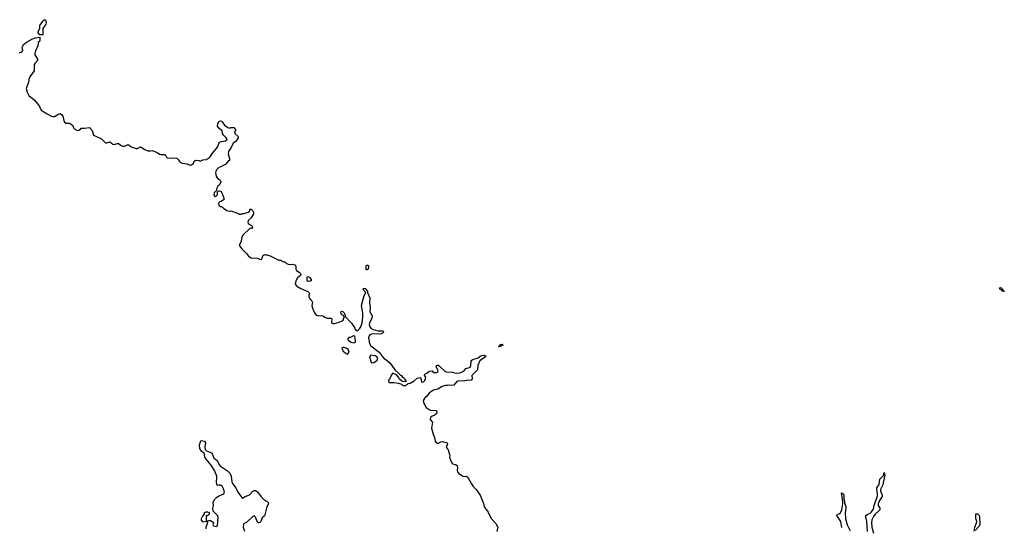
# Model space of a CAD drawing. Header units: inches. Extents: x 2396598 to 2566999, y 262085 to 451979.
# Tile 174 of 256: x 2447235 to 2460737, y 405470 to 412432. Entities that reach past the tile are written whole.
import ezdxf

# ---------------------------------------------------------------- set-up
doc = ezdxf.new("R2010")
doc.units = ezdxf.units.IN
doc.header["$MEASUREMENT"] = 0
for name, color, linetype in [('C4440', 7, 'Continuous'), ('C4441', 7, 'Continuous'), ('C4450', 7, 'Continuous'), ('C4451', 7, 'Continuous'), ('C4460', 7, 'Continuous')]:
    doc.layers.add(name, color=color, linetype=linetype)

msp = doc.modelspace()

# ---------------------------------------------------------------- linework, layer by layer
at = {"layer": 'C4440', "color": 5}
for points, elevation in [([(2450000, 409943), (2449971, 409930), (2449963, 409910), (2449965, 409890), (2449990, 409871), (2450000, 409868)], 40), ([(2450000, 406039), (2449990, 406046), (2449970, 406049), (2449950, 406044), (2449938, 406050), (2449935, 406095), (2449940, 406150), (2449937, 406170), (2449906, 406250), (2449860, 406320), (2449790, 406402), (2449775, 406430), (2449770, 406470), (2449763, 406483), (2449730, 406515), (2449707, 406550), (2449699, 406590), (2449704, 406616), (2449716, 406644), (2449730, 406658), (2449770, 406653), (2449783, 406630), (2449772, 406570), (2449778, 406538), (2449797, 406517), (2449866, 406490), (2449880, 406470), (2449899, 406419), (2449938, 406390), (2449969, 406329), (2449986, 406306), (2450000, 406297)], 20), ([(2449794, 405450), (2449794, 405470), (2449815, 405535), (2449807, 405547), (2449790, 405548), (2449750, 405538), (2449730, 405566), (2449729, 405591), (2449740, 405620), (2449768, 405650), (2449770, 405674), (2449790, 405682), (2449810, 405682), (2449831, 405671), (2449831, 405650), (2449810, 405628), (2449794, 405626), (2449793, 405573), (2449798, 405558), (2449810, 405554), (2449830, 405562), (2449850, 405562), (2449874, 405550), (2449892, 405532), (2449885, 405510), (2449894, 405490), (2449930, 405481), (2449948, 405490), (2449956, 405610), (2449949, 405630), (2449889, 405690), (2449884, 405730), (2449893, 405770), (2449889, 405811), (2449908, 405850), (2449938, 405882), (2449961, 405899), (2450000, 405915)], 20)]:
    msp.add_lwpolyline(points, dxfattribs=dict(at, elevation=elevation))
at = {"layer": 'C4441', "color": 5, "elevation": 40}
msp.add_lwpolyline([(2447510, 412226), (2447488, 412250), (2447489, 412270), (2447509, 412310), (2447509, 412351), (2447536, 412384), (2447550, 412414), (2447570, 412432), (2447590, 412432), (2447596, 412390), (2447591, 412370), (2447552, 412310), (2447554, 412230), (2447550, 412226)], close=True, dxfattribs=at)
for points in [[(2447230, 411977), (2447262, 411990), (2447279, 412010), (2447269, 412050), (2447277, 412070), (2447289, 412090), (2447311, 412109), (2447339, 412130), (2447410, 412171), (2447450, 412184), (2447513, 412193), (2447512, 412150), (2447505, 412135), (2447490, 412118), (2447484, 412070), (2447451, 412010), (2447443, 411970), (2447441, 411950), (2447478, 411890), (2447478, 411870), (2447442, 411830), (2447432, 411810), (2447431, 411730), (2447375, 411650), (2447361, 411610), (2447354, 411570), (2447324, 411490), (2447336, 411436), (2447361, 411390), (2447433, 411333), (2447490, 411271), (2447513, 411233), (2447531, 411191), (2447541, 411181), (2447610, 411141), (2447670, 411111), (2447690, 411106), (2447710, 411105), (2447758, 411130), (2447770, 411142), (2447790, 411145), (2447810, 411131), (2447826, 411110), (2447838, 411050), (2447847, 411027), (2447870, 411011), (2447911, 411011), (2447941, 411001), (2447962, 410982), (2447971, 410950), (2447991, 410930), (2448010, 410919), (2448030, 410911), (2448045, 410915), (2448068, 410930), (2448078, 410942), (2448090, 410945), (2448123, 410943), (2448190, 410951), (2448227, 410910), (2448247, 410847), (2448356, 410796), (2448410, 410745), (2448430, 410745), (2448470, 410755), (2448490, 410745), (2448510, 410725), (2448530, 410718), (2448570, 410732), (2448590, 410732), (2448604, 410724), (2448612, 410710), (2448650, 410695), (2448670, 410697), (2448710, 410715), (2448730, 410715), (2448762, 410690), (2448830, 410666), (2448850, 410666), (2448890, 410686), (2448916, 410676), (2448950, 410651), (2448990, 410632), (2449028, 410632), (2449050, 410638), (2449090, 410626), (2449122, 410610), (2449150, 410586), (2449170, 410581), (2449190, 410585), (2449230, 410582), (2449246, 410546), (2449258, 410538), (2449310, 410531), (2449350, 410539), (2449390, 410531), (2449411, 410510), (2449425, 410485), (2449436, 410476), (2449464, 410464), (2449530, 410455), (2449570, 410438), (2449590, 410442), (2449617, 410463), (2449629, 410491), (2449650, 410505), (2449690, 410501), (2449710, 410492), (2449748, 410512), (2449790, 410514), (2449830, 410531), (2449849, 410550), (2449879, 410601), (2449935, 410665), (2449950, 410692), (2449964, 410736), (2449972, 410748), (2449999, 410761), (2450000, 410762)], [(2450000, 410916), (2449970, 410939), (2449949, 410970), (2449954, 411010), (2449970, 411038), (2449990, 411045), (2450000, 411038)], [(2450000, 410420), (2449960, 410400), (2449931, 410370), (2449921, 410330), (2449927, 410287), (2449943, 410263), (2449982, 410230), (2449991, 410209), (2449973, 410167), (2449952, 410148), (2449942, 410130), (2449934, 410110), (2449933, 410087), (2449902, 410058), (2449896, 410030), (2449910, 410008), (2449930, 410011), (2449949, 410030), (2449947, 410073), (2449958, 410082), (2449970, 410085), (2449990, 410082), (2449996, 410076), (2450000, 410067)]]:
    msp.add_lwpolyline(points, dxfattribs=at)
at = {"layer": 'C4450', "color": 5}
for points, elevation in [([(2450029, 410000), (2450038, 409970), (2450025, 409955), (2450000, 409943)], 40), ([(2450000, 409868), (2450010, 409865), (2450030, 409845), (2450075, 409815), (2450110, 409805), (2450131, 409811), (2450236, 409776), (2450250, 409766), (2450270, 409765), (2450290, 409772), (2450313, 409773), (2450370, 409791), (2450389, 409810), (2450390, 409834), (2450410, 409834), (2450434, 409810), (2450442, 409790), (2450441, 409770), (2450410, 409715), (2450370, 409678), (2450362, 409650), (2450374, 409630), (2450414, 409610), (2450432, 409590), (2450414, 409570), (2450390, 409568), (2450288, 409472), (2450275, 409430), (2450271, 409389), (2450247, 409350), (2450251, 409330), (2450281, 409290), (2450345, 409225), (2450371, 409190), (2450410, 409166), (2450490, 409161), (2450530, 409146), (2450550, 409145), (2450560, 409160), (2450569, 409191), (2450576, 409204), (2450590, 409212), (2450605, 409205), (2450630, 409205), (2450670, 409192), (2450790, 409132), (2450812, 409132), (2450853, 409113), (2450870, 409112), (2450894, 409090), (2450930, 409072), (2450970, 409078), (2451010, 409071), (2451021, 409050), (2451021, 409010), (2451030, 408992), (2451065, 408970), (2451085, 408950), (2451092, 408930), (2451043, 408890), (2451023, 408850), (2451011, 408810), (2451025, 408785), (2451037, 408777), (2451090, 408745), (2451185, 408705), (2451202, 408690), (2451211, 408670), (2451202, 408650), (2451202, 408630), (2451220, 408600), (2451232, 408590), (2451251, 408551), (2451242, 408510), (2451245, 408490), (2451278, 408410), (2451290, 408394), (2451310, 408377), (2451330, 408371), (2451370, 408376), (2451390, 408371), (2451430, 408345), (2451450, 408338), (2451498, 408338), (2451510, 408334), (2451514, 408330), (2451512, 408272), (2451530, 408265), (2451550, 408265), (2451617, 408283), (2451659, 408301), (2451670, 408312), (2451684, 408350), (2451678, 408370), (2451649, 408389), (2451642, 408402), (2451639, 408410), (2451642, 408430), (2451650, 408436), (2451670, 408426), (2451683, 408410), (2451693, 408390), (2451700, 408360), (2451785, 408270), (2451824, 408210), (2451830, 408192), (2451850, 408171), (2451870, 408171), (2451890, 408187), (2451910, 408211), (2451932, 408268), (2451940, 408350), (2451939, 408410), (2451924, 408510), (2451958, 408650), (2451982, 408690), (2451945, 408730), (2451950, 408751), (2451970, 408746), (2452002, 408710), (2452002, 408690), (2452035, 408615), (2452030, 408550), (2452039, 408490), (2452038, 408430), (2452045, 408405), (2452069, 408369), (2452069, 408350), (2452061, 408330), (2452031, 408270), (2452027, 408250), (2452031, 408230), (2452050, 408203), (2452081, 408181), (2452146, 408166), (2452205, 408165), (2452219, 408159), (2452227, 408150), (2452207, 408130), (2452190, 408122), (2452170, 408119), (2452070, 408123), (2452034, 408110), (2452022, 408090), (2452019, 408070), (2452030, 407990), (2452050, 407959), (2452165, 407870), (2452220, 407800), (2452285, 407750), (2452310, 407725), (2452384, 407624), (2452426, 407590), (2452457, 407557), (2452470, 407550), (2452478, 407538), (2452511, 407510), (2452518, 407498), (2452532, 407490), (2452530, 407466), (2452488, 407468), (2452470, 407478), (2452443, 407503), (2452429, 407530), (2452400, 407560), (2452350, 407582), (2452330, 407558), (2452310, 407506), (2452294, 407490), (2452298, 407458), (2452313, 407453), (2452323, 407457), (2452366, 407454), (2452430, 407445), (2452472, 407432), (2452490, 407414), (2452530, 407414), (2452547, 407433), (2452560, 407440), (2452590, 407445), (2452642, 407478), (2452686, 407514), (2452724, 407524), (2452736, 407516), (2452746, 407466), (2452750, 407462), (2452770, 407465), (2452790, 407485), (2452799, 407510), (2452802, 407530), (2452788, 407550), (2452790, 407572), (2452816, 407584), (2452852, 407612), (2452890, 407614), (2452900, 407600), (2452912, 407592), (2452950, 407591), (2452970, 407602), (2452974, 407610), (2452969, 407630), (2452944, 407670), (2452950, 407691), (2452965, 407695), (2452970, 407696), (2452990, 407681), (2453070, 407607), (2453090, 407601), (2453170, 407599), (2453194, 407590), (2453230, 407585), (2453270, 407588), (2453325, 407610), (2453352, 407648), (2453366, 407654), (2453390, 407655), (2453410, 407668), (2453422, 407690), (2453424, 407750), (2453437, 407763), (2453464, 407776), (2453496, 407784), (2453524, 407796), (2453550, 407817), (2453570, 407824), (2453610, 407830), (2453622, 407822), (2453623, 407810), (2453546, 407754), (2453538, 407742), (2453517, 407690), (2453513, 407630), (2453470, 407589), (2453437, 407550), (2453438, 407510), (2453430, 407485), (2453390, 407488), (2453310, 407476), (2453250, 407477), (2453228, 407470), (2453190, 407419), (2453170, 407413), (2453130, 407418), (2453107, 407413), (2453070, 407414), (2453030, 407403), (2452970, 407365), (2452910, 407351), (2452871, 407330), (2452848, 407310), (2452814, 407266), (2452795, 407250), (2452768, 407210), (2452777, 407170), (2452810, 407111), (2452850, 407085), (2452870, 407078), (2452950, 407072), (2452957, 407057), (2452950, 407028), (2452930, 407018), (2452917, 407003), (2452890, 406993), (2452870, 406977), (2452862, 406950), (2452896, 406910), (2452884, 406830), (2452910, 406732), (2452923, 406703), (2452930, 406650), (2452950, 406626), (2452970, 406620), (2453010, 406644), (2453030, 406647), (2453098, 406630), (2453101, 406610), (2453085, 406570), (2453111, 406531), (2453118, 406498), (2453131, 406470), (2453134, 406450), (2453131, 406430), (2453157, 406357), (2453170, 406342), (2453212, 406330), (2453236, 406316), (2453239, 406290), (2453235, 406250), (2453239, 406230), (2453251, 406210), (2453310, 406171), (2453335, 406165), (2453351, 406171), (2453370, 406162), (2453396, 406130), (2453430, 406065), (2453455, 406030), (2453495, 405990), (2453547, 405910), (2453597, 405797), (2453603, 405750), (2453657, 405677), (2453698, 405590), (2453763, 405523), (2453790, 405472), (2453776, 405410)], 40), ([(2450000, 406297), (2450083, 406243), (2450115, 406210), (2450133, 406173), (2450146, 406094), (2450155, 406070), (2450198, 406010), (2450227, 405950), (2450280, 405880), (2450290, 405871), (2450326, 405894), (2450384, 405916), (2450434, 405966), (2450450, 405975), (2450470, 405973), (2450494, 405954), (2450546, 405886), (2450588, 405848), (2450630, 405823), (2450642, 405810), (2450647, 405790), (2450625, 405750), (2450598, 405642), (2450591, 405629), (2450561, 405599), (2450542, 405550), (2450530, 405536), (2450510, 405533), (2450500, 405540), (2450485, 405565), (2450470, 405609), (2450450, 405625), (2450430, 405617), (2450350, 405541), (2450310, 405519), (2450304, 405510), (2450299, 405470), (2450317, 405417)], 20), ([(2458863, 405410), (2458852, 405550), (2458838, 405610), (2458839, 405630), (2458854, 405646), (2458896, 405664), (2458917, 405683), (2458942, 405718), (2458954, 405770), (2458999, 405901), (2458999, 405930), (2458988, 405990), (2458990, 406010), (2459022, 406058), (2459032, 406130), (2459081, 406179), (2459090, 406222), (2459099, 406190), (2459079, 406101), (2459073, 406050), (2459041, 405990), (2459041, 405970), (2459063, 405910), (2459060, 405890), (2459024, 405836), (2459008, 405790), (2459009, 405769), (2459031, 405731), (2459028, 405710), (2459013, 405690), (2458968, 405652), (2458942, 405618), (2458921, 405570), (2458917, 405530), (2458920, 405470), (2458945, 405390)], 40), ([(2450000, 405915), (2450032, 405928), (2450045, 405950), (2450030, 405999), (2450010, 406033), (2450000, 406039)], 20), ([(2458509, 405469), (2458496, 405550), (2458440, 405630), (2458448, 405650), (2458470, 405653), (2458491, 405669), (2458507, 405710), (2458523, 405790), (2458523, 405810), (2458520, 405860), (2458507, 405910), (2458506, 405934), (2458510, 405945), (2458515, 405935), (2458530, 405926), (2458534, 405910), (2458537, 405857), (2458545, 405830), (2458545, 405805), (2458563, 405750), (2458565, 405730), (2458556, 405670), (2458560, 405590), (2458584, 405504), (2458622, 405422)], 40)]:
    msp.add_lwpolyline(points, dxfattribs=dict(at, elevation=elevation))
at = {"layer": 'C4450', "color": 5, "elevation": 40}
for points in [[(2451990, 408998), (2451987, 409007), (2451985, 409050), (2451990, 409066), (2452010, 409067), (2452018, 409050), (2452019, 409030), (2452010, 409005)], [(2451201, 408841), (2451190, 408842), (2451178, 408850), (2451175, 408890), (2451178, 408902), (2451186, 408910), (2451210, 408902), (2451232, 408870), (2451230, 408849)], [(2451810, 408098), (2451770, 408075), (2451750, 408074), (2451731, 408050), (2451742, 408030), (2451782, 408010), (2451810, 408001), (2451830, 408006), (2451838, 408010), (2451835, 408070), (2451830, 408086), (2451816, 408096)], [(2451670, 407938), (2451654, 407930), (2451670, 407882), (2451690, 407872), (2451710, 407852), (2451730, 407846), (2451753, 407870), (2451750, 407886), (2451738, 407910), (2451723, 407923), (2451685, 407935)], [(2453805, 407945), (2453802, 407950), (2453830, 407977), (2453850, 407981), (2453865, 407970), (2453840, 407960), (2453830, 407950)], [(2452050, 407829), (2452031, 407810), (2452056, 407736), (2452070, 407727), (2452090, 407731), (2452115, 407745), (2452136, 407764), (2452146, 407790), (2452130, 407809), (2452110, 407821)]]:
    msp.add_lwpolyline(points, close=True, dxfattribs=at)
at = {"layer": 'C4451', "color": 5, "elevation": 40}
for points in [[(2450000, 411038), (2450010, 411031), (2450043, 410983), (2450090, 410951), (2450110, 410946), (2450132, 410952), (2450170, 410954), (2450191, 410931), (2450194, 410930), (2450194, 410910), (2450182, 410890), (2450185, 410870), (2450231, 410831), (2450231, 410810), (2450197, 410763), (2450163, 410737), (2450130, 410670), (2450096, 410630), (2450093, 410590), (2450111, 410530), (2450114, 410510), (2450110, 410502), (2450090, 410488), (2450062, 410450), (2450000, 410420)], [(2450000, 410762), (2450058, 410770), (2450078, 410790), (2450068, 410810), (2450029, 410850), (2450015, 410870), (2450009, 410910), (2450000, 410916)], [(2450000, 410067), (2450026, 410010), (2450029, 410000)]]:
    msp.add_lwpolyline(points, dxfattribs=at)
at = {"layer": 'C4460', "color": 5, "elevation": 40}
msp.add_lwpolyline([(2460714, 408714), (2460722, 408718), (2460736, 408710), (2460737, 408703), (2460730, 408702), (2460727, 408707), (2460710, 408710), (2460701, 408721), (2460681, 408730), (2460670, 408752), (2460690, 408757), (2460716, 408730), (2460719, 408721)], close=True, dxfattribs=at)
msp.add_lwpolyline([(2460322, 405418), (2460334, 405470), (2460357, 405530), (2460358, 405550), (2460348, 405590), (2460347, 405653), (2460370, 405656), (2460390, 405631), (2460398, 405610), (2460399, 405510), (2460390, 405485), (2460336, 405424)], dxfattribs=at)

doc.saveas('drawing.dxf')
